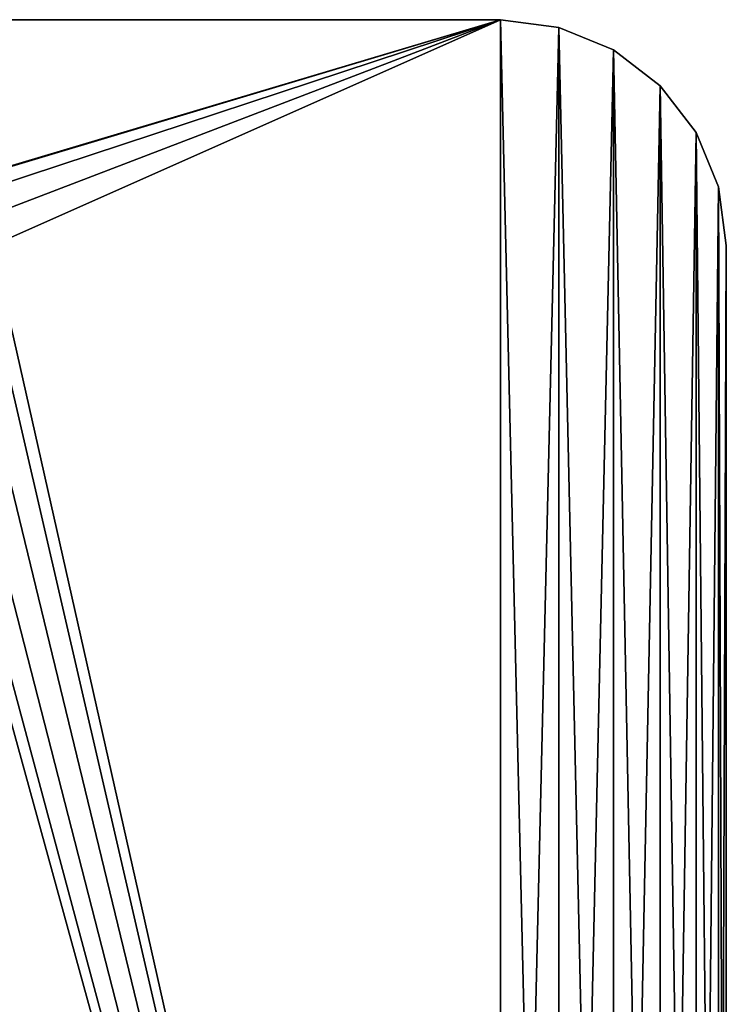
# Model space of a CAD drawing. Header units: millimetres. Extents: x 11 to 151, y -169 to 1060.
# Tile 123 of 148: x 89 to 151, y 138 to 226. Entities that reach past the tile are written whole.
import ezdxf

# ---------------------------------------------------------------- set-up
doc = ezdxf.new("R2010")
doc.units = ezdxf.units.MM
doc.header["$LTSCALE"] = 25.4
doc.layers.get('0').update_dxf_attribs({"true_color": 0xff5454})

# ---------------------------------------------------------------- blocks, each defined once
blk = doc.blocks.new('MONO-BIURKOWA-GOLD-7713.STL')
at = {"color": 250, "true_color": 0x262626}
mesh = blk.add_polyface(dxfattribs=at)
corners = [(1.381, 199.633, 761.844), (0.7, 384.81, 761.844), (0.7, 204.81, 761.844), (1.381, 389.986, 761.844), (3.379, 194.81, 761.844), (3.379, 394.81, 761.844), (6.558, 190.668, 761.844), (6.558, 398.952, 761.844), (10.7, 187.489, 761.844), (10.7, 402.13, 761.844), (15.524, 185.491, 761.844), (15.524, 404.128, 761.844), (20.7, 184.81, 761.844), (20.7, 404.81, 761.844), (120.7, 184.81, 761.844), (66.37, 382.31, 761.844), (65.7, 384.81, 761.844), (68.2, 380.48, 761.844), (70.7, 379.81, 761.844), (73.2, 380.48, 761.844), (75.03, 382.31, 761.844), (75.7, 384.81, 761.844), (68.2, 389.14, 761.844), (120.7, 404.81, 761.844), (66.37, 387.31, 761.844), (70.7, 389.81, 761.844), (73.2, 389.14, 761.844), (75.03, 387.31, 761.844), (125.876, 185.491, 761.844), (125.876, 404.128, 761.844), (130.7, 187.489, 761.844), (130.7, 402.13, 761.844), (134.842, 190.668, 761.844), (134.842, 398.952, 761.844), (138.021, 194.81, 761.844), (138.021, 394.81, 761.844), (140.019, 199.633, 761.844), (140.019, 389.986, 761.844), (140.7, 204.81, 761.844), (140.7, 384.81, 761.844)]
mesh.append_faces([[corners[k] for k in face] for face in [(0, 1, 2), (37, 38, 39)]], dxfattribs={"vtx0": -1, "color": 250})
mesh.append_faces([[corners[k] for k in face] for face in [(1, 0, 3), (3, 4, 5), (5, 6, 7), (7, 8, 9), (9, 10, 11), (11, 12, 13), (15, 14, 17), (17, 14, 18), (18, 14, 19), (19, 14, 20), (20, 14, 21), (13, 22, 23), (22, 13, 24), (24, 13, 16), (23, 28, 29), (29, 30, 31), (31, 32, 33), (33, 34, 35), (35, 36, 37)]], dxfattribs={"vtx0": -1, "vtx1": -1, "color": 250})
mesh.append_faces([[corners[k] for k in face] for face in [(13, 14, 15), (23, 21, 14)]], dxfattribs={"vtx0": -1, "vtx1": -1, "vtx2": -1, "color": 250})
mesh.append_faces([[corners[k] for k in face] for face in [(3, 0, 4), (5, 4, 6), (7, 6, 8), (9, 8, 10), (11, 10, 12), (13, 12, 14), (13, 15, 16), (23, 22, 25), (23, 25, 26), (23, 26, 27), (23, 27, 21), (23, 14, 28), (29, 28, 30), (31, 30, 32), (33, 32, 34), (35, 34, 36), (37, 36, 38)]], dxfattribs={"vtx0": -1, "vtx2": -1, "color": 250})
mesh = blk.add_polyface(dxfattribs=at)
corners = [(1.381, 389.986, 757.844), (0.7, 204.81, 757.844), (0.7, 384.81, 757.844), (1.381, 199.633, 757.844), (3.379, 394.81, 757.844), (3.379, 194.81, 757.844), (6.558, 398.952, 757.844), (6.558, 190.668, 757.844), (10.7, 402.13, 757.844), (10.7, 187.489, 757.844), (15.524, 404.128, 757.844), (15.524, 185.491, 757.844), (20.7, 404.81, 757.844), (20.7, 184.81, 757.844), (65.7, 384.81, 757.844), (66.37, 387.31, 757.844), (68.2, 389.14, 757.844), (120.7, 404.81, 757.844), (70.7, 389.81, 757.844), (73.2, 389.14, 757.844), (75.03, 387.31, 757.844), (75.7, 384.81, 757.844), (66.37, 382.31, 757.844), (120.7, 184.81, 757.844), (68.2, 380.48, 757.844), (70.7, 379.81, 757.844), (73.2, 380.48, 757.844), (75.03, 382.31, 757.844), (125.876, 404.128, 757.844), (125.876, 185.491, 757.844), (130.7, 402.13, 757.844), (130.7, 187.489, 757.844), (134.842, 398.952, 757.844), (134.842, 190.668, 757.844), (138.021, 394.81, 757.844), (138.021, 194.81, 757.844), (140.019, 389.986, 757.844), (140.019, 199.633, 757.844), (140.7, 384.81, 757.844), (140.7, 204.81, 757.844)]
mesh.append_faces([[corners[k] for k in face] for face in [(0, 1, 2), (37, 38, 39)]], dxfattribs={"vtx0": -1, "color": 250})
mesh.append_faces([[corners[k] for k in face] for face in [(1, 0, 3), (3, 4, 5), (5, 6, 7), (7, 8, 9), (9, 10, 11), (11, 12, 13), (14, 12, 15), (15, 12, 16), (16, 17, 18), (18, 17, 19), (19, 17, 20), (20, 17, 21), (13, 22, 23), (22, 13, 14), (23, 28, 29), (29, 30, 31), (31, 32, 33), (33, 34, 35), (35, 36, 37)]], dxfattribs={"vtx0": -1, "vtx1": -1, "color": 250})
mesh.append_faces([[corners[k] for k in face] for face in [(13, 12, 14), (23, 21, 17)]], dxfattribs={"vtx0": -1, "vtx1": -1, "vtx2": -1, "color": 250})
mesh.append_faces([[corners[k] for k in face] for face in [(3, 0, 4), (5, 4, 6), (7, 6, 8), (9, 8, 10), (11, 10, 12), (16, 12, 17), (23, 22, 24), (23, 24, 25), (23, 25, 26), (23, 26, 27), (23, 27, 21), (23, 17, 28), (29, 28, 30), (31, 30, 32), (33, 32, 34), (35, 34, 36), (37, 36, 38)]], dxfattribs={"vtx0": -1, "vtx2": -1, "color": 250})
mesh = blk.add_polyface(dxfattribs=at)
corners = [(20.7, 404.81, 761.844), (120.7, 404.81, 757.844), (20.7, 404.81, 757.844), (120.7, 404.81, 761.844)]
mesh.append_faces([[corners[k] for k in face] for face in [(0, 1, 2), (1, 0, 3)]], dxfattribs={"vtx0": -1, "color": 250})
mesh = blk.add_polyface(dxfattribs=at)
corners = [(120.7, 404.81, 761.844), (125.876, 404.128, 757.844), (120.7, 404.81, 757.844), (125.876, 404.128, 761.844)]
mesh.append_faces([[corners[k] for k in face] for face in [(0, 1, 2), (1, 0, 3)]], dxfattribs={"vtx0": -1, "color": 250})
mesh = blk.add_polyface(dxfattribs=at)
corners = [(125.876, 404.128, 761.844), (130.7, 402.13, 757.844), (125.876, 404.128, 757.844), (130.7, 402.13, 761.844)]
mesh.append_faces([[corners[k] for k in face] for face in [(0, 1, 2), (1, 0, 3)]], dxfattribs={"vtx0": -1, "color": 250})
mesh = blk.add_polyface(dxfattribs=at)
corners = [(130.7, 402.13, 761.844), (134.842, 398.952, 757.844), (130.7, 402.13, 757.844), (134.842, 398.952, 761.844)]
mesh.append_faces([[corners[k] for k in face] for face in [(0, 1, 2), (1, 0, 3)]], dxfattribs={"vtx0": -1, "color": 250})
mesh = blk.add_polyface(dxfattribs=at)
corners = [(134.842, 398.952, 757.844), (138.021, 394.81, 761.844), (138.021, 394.81, 757.844), (134.842, 398.952, 761.844)]
mesh.append_faces([[corners[k] for k in face] for face in [(0, 1, 2), (1, 0, 3)]], dxfattribs={"vtx0": -1, "color": 250})
mesh = blk.add_polyface(dxfattribs=at)
corners = [(138.021, 394.81, 757.844), (140.019, 389.986, 761.844), (140.019, 389.986, 757.844), (138.021, 394.81, 761.844)]
mesh.append_faces([[corners[k] for k in face] for face in [(0, 1, 2), (1, 0, 3)]], dxfattribs={"vtx0": -1, "color": 250})
mesh = blk.add_polyface(dxfattribs=at)
corners = [(140.019, 389.986, 757.844), (140.7, 384.81, 761.844), (140.7, 384.81, 757.844), (140.019, 389.986, 761.844)]
mesh.append_faces([[corners[k] for k in face] for face in [(0, 1, 2), (1, 0, 3)]], dxfattribs={"vtx0": -1, "color": 250})
mesh = blk.add_polyface(dxfattribs=at)
corners = [(140.7, 384.81, 757.844), (140.7, 204.81, 761.844), (140.7, 204.81, 757.844), (140.7, 384.81, 761.844)]
mesh.append_faces([[corners[k] for k in face] for face in [(0, 1, 2), (1, 0, 3)]], dxfattribs={"vtx0": -1, "color": 250})

msp = doc.modelspace()

# ---------------------------------------------------------------- block references
at = {"color": 0}
msp.add_blockref('MONO-BIURKOWA-GOLD-7713.STL', (10.633, -179.293, -757.844), dxfattribs=at)

doc.saveas('drawing.dxf')
